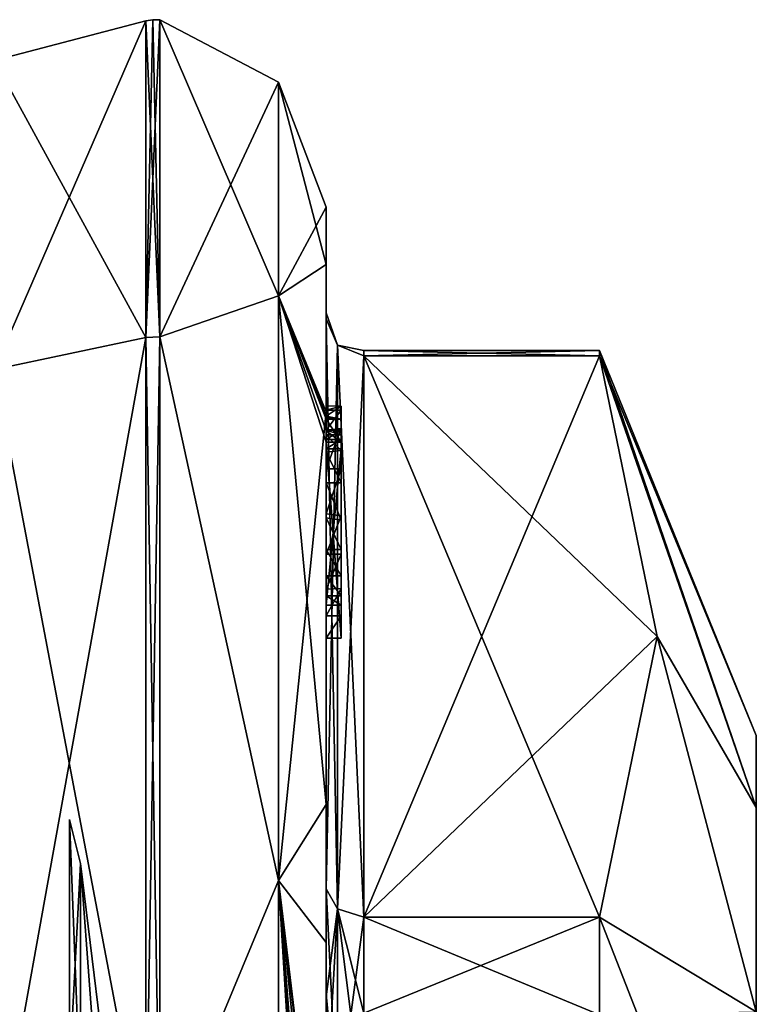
# Model space of a CAD drawing. Extents: x -23 to 470, y -2000 to 0.
# Tile 172 of 172: x 460 to 470, y -19 to -6. Entities that reach past the tile are written whole.
import ezdxf

# ---------------------------------------------------------------- set-up
doc = ezdxf.new("R2010")
doc.units = 0
doc.header["$LTSCALE"] = 64.024212
for name, color, linetype in [('1445', 7, 'CONTINUOUS'), ('1450', 7, 'CONTINUOUS'), ('1451', 7, 'CONTINUOUS'), ('1452', 7, 'CONTINUOUS'), ('1457', 7, 'CONTINUOUS'), ('1458', 7, 'CONTINUOUS'), ('1459', 7, 'CONTINUOUS'), ('1460', 7, 'CONTINUOUS'), ('1461', 7, 'CONTINUOUS'), ('1465', 7, 'CONTINUOUS'), ('1466', 7, 'CONTINUOUS'), ('1468', 7, 'CONTINUOUS'), ('1522', 7, 'CONTINUOUS'), ('1523', 7, 'CONTINUOUS'), ('1524', 7, 'CONTINUOUS'), ('1525', 7, 'CONTINUOUS'), ('1526', 7, 'CONTINUOUS'), ('1527', 7, 'CONTINUOUS'), ('1528', 7, 'CONTINUOUS'), ('1529', 7, 'CONTINUOUS'), ('1531', 7, 'CONTINUOUS'), ('1532', 7, 'CONTINUOUS'), ('1536', 7, 'CONTINUOUS'), ('1538', 7, 'CONTINUOUS'), ('1539', 7, 'CONTINUOUS'), ('1540', 7, 'CONTINUOUS'), ('1541', 7, 'CONTINUOUS'), ('1542', 7, 'CONTINUOUS'), ('1543', 7, 'CONTINUOUS'), ('1544', 7, 'CONTINUOUS'), ('1627', 7, 'CONTINUOUS'), ('1628', 7, 'CONTINUOUS'), ('1632', 7, 'CONTINUOUS'), ('1633', 7, 'CONTINUOUS'), ('1634', 7, 'CONTINUOUS')]:
    doc.layers.add(name, color=color, linetype=linetype)

msp = doc.modelspace()

# ---------------------------------------------------------------- linework, layer by layer
at = {"layer": '1445', "linetype": 'CONTINUOUS'}
for points in [[(470.1, -19.55, 33), (470.1, -20.667, 28.802), (470.1, -15.5, 33), (470.1, -19.55, 33)], [(470.1, -16.452, 37.783), (470.1, -19.55, 33), (470.1, -15.5, 33), (470.1, -16.452, 37.783)], [(470.1, -15.5, 33), (470.1, -20.667, 28.802), (470.1, -16.452, 28.217), (470.1, -15.5, 33)], [(470.1, -20.667, 37.199), (470.1, -19.55, 33), (470.1, -16.452, 37.783), (470.1, -20.667, 37.199)], [(470.1, -23.764, 40.311), (470.1, -20.667, 37.199), (470.1, -16.452, 37.783), (470.1, -23.764, 40.311)], [(470.1, -19.161, 41.839), (470.1, -23.764, 40.311), (470.1, -16.452, 37.783), (470.1, -19.161, 41.839)], [(470.1, -20.667, 28.802), (470.1, -23.763, 25.689), (470.1, -16.452, 28.217), (470.1, -20.667, 28.802)], [(470.1, -16.452, 28.217), (470.1, -23.763, 25.689), (470.1, -19.161, 24.161), (470.1, -16.452, 28.217)]]:
    msp.add_3dface(points, dxfattribs=at)
at = {"layer": '1450', "linetype": 'CONTINUOUS'}
for points in [[(464.9, -17.907, 18.582), (464.9, -10.467, 31.468), (468.023, -17.907, 18.582), (464.9, -17.907, 18.582)], [(468.023, -17.907, 18.582), (464.9, -10.467, 31.468), (468.786, -14.187, 25.025), (468.023, -17.907, 18.582)], [(468.786, -14.187, 25.025), (464.9, -10.467, 31.468), (468.023, -10.467, 31.468), (468.786, -14.187, 25.025)]]:
    msp.add_3dface(points, dxfattribs=at)
at = {"layer": '1451', "linetype": 'CONTINUOUS'}
for points in [[(464.9, -10.467, 34.532), (464.9, -17.907, 47.418), (468.023, -10.467, 34.532), (464.9, -10.467, 34.532)], [(468.023, -10.467, 34.532), (464.9, -17.907, 47.418), (468.786, -14.187, 40.975), (468.023, -10.467, 34.532)], [(468.786, -14.187, 40.975), (464.9, -17.907, 47.418), (468.023, -17.907, 47.418), (468.786, -14.187, 40.975)]]:
    msp.add_3dface(points, dxfattribs=at)
at = {"layer": '1452', "linetype": 'CONTINUOUS'}
for points in [[(464.4, -8.5, 33), (464.4, -11.211, 42.918), (464.4, -9.979, 34.686), (464.4, -8.5, 33)], [(464.4, -9.257, 27.618), (464.4, -8.5, 33), (464.4, -9.979, 34.686), (464.4, -9.257, 27.618)], [(464.4, -11.268, 22.985), (464.4, -9.257, 27.618), (464.4, -11.133, 23.448), (464.4, -11.268, 22.985)], [(464.4, -11.133, 23.448), (464.4, -9.257, 27.618), (464.4, -9.979, 31.314), (464.4, -11.133, 23.448)], [(464.4, -9.979, 31.314), (464.4, -9.257, 27.618), (464.4, -9.9, 33.012), (464.4, -9.979, 31.314)], [(464.4, -9.9, 33.012), (464.4, -9.257, 27.618), (464.4, -9.979, 34.686), (464.4, -9.9, 33.012)], [(464.4, -13.915, 24.396), (464.4, -13.561, 24.806), (464.4, -9.979, 31.314), (464.4, -13.915, 24.396)], [(464.4, -17.529, 18.236), (464.4, -13.915, 24.396), (464.4, -9.979, 31.314), (464.4, -17.529, 18.236)], [(464.4, -9.979, 34.686), (464.4, -11.211, 42.918), (464.4, -17.529, 47.764), (464.4, -9.979, 34.686)], [(464.4, -11.187, 23.903), (464.4, -11.133, 23.448), (464.4, -9.979, 31.314), (464.4, -11.187, 23.903)], [(464.4, -11.454, 24.366), (464.4, -11.187, 23.903), (464.4, -9.979, 31.314), (464.4, -11.454, 24.366)], [(464.4, -11.966, 24.77), (464.4, -11.454, 24.366), (464.4, -9.979, 31.314), (464.4, -11.966, 24.77)], [(464.4, -12.563, 25.007), (464.4, -11.966, 24.77), (464.4, -9.979, 31.314), (464.4, -12.563, 25.007)], [(464.4, -13.095, 25.012), (464.4, -12.563, 25.007), (464.4, -9.979, 31.314), (464.4, -13.095, 25.012)], [(464.4, -13.561, 24.806), (464.4, -13.095, 25.012), (464.4, -9.979, 31.314), (464.4, -13.561, 24.806)], [(464.4, -11.211, 42.918), (464.4, -18.241, 49.883), (464.4, -17.529, 47.764), (464.4, -11.211, 42.918)], [(464.4, -11.454, 23.421), (464.4, -11.514, 23.796), (464.4, -11.578, 23.052), (464.4, -11.454, 23.421)], [(464.4, -11.514, 23.796), (464.4, -11.747, 24.145), (464.4, -11.578, 23.052), (464.4, -11.514, 23.796)], [(464.4, -11.747, 24.145), (464.4, -11.701, 22.838), (464.4, -11.578, 23.052), (464.4, -11.747, 24.145)], [(464.4, -11.635, 22.397), (464.4, -14.211, 23.884), (464.4, -16.414, 17.315), (464.4, -11.635, 22.397)], [(464.4, -13.773, 24.034), (464.4, -11.701, 22.838), (464.4, -13.65, 24.248), (464.4, -13.773, 24.034)], [(464.4, -13.65, 24.248), (464.4, -11.701, 22.838), (464.4, -13.385, 24.54), (464.4, -13.65, 24.248)], [(464.4, -13.385, 24.54), (464.4, -11.701, 22.838), (464.4, -13.035, 24.671), (464.4, -13.385, 24.54)], [(464.4, -13.035, 24.671), (464.4, -11.701, 22.838), (464.4, -12.616, 24.644), (464.4, -13.035, 24.671)], [(464.4, -12.616, 24.644), (464.4, -11.701, 22.838), (464.4, -12.151, 24.45), (464.4, -12.616, 24.644)], [(464.4, -12.151, 24.45), (464.4, -11.701, 22.838), (464.4, -11.747, 24.145), (464.4, -12.151, 24.45)], [(464.4, -14.211, 23.884), (464.4, -13.915, 24.396), (464.4, -17.529, 18.236), (464.4, -14.211, 23.884)], [(464.4, -16.414, 17.315), (464.4, -14.211, 23.884), (464.4, -17.529, 18.236), (464.4, -16.414, 17.315)], [(464.4, -22.674, 14.241), (464.4, -16.414, 17.315), (464.4, -22.674, 14.784), (464.4, -22.674, 14.241)], [(464.4, -22.674, 14.784), (464.4, -16.414, 17.315), (464.4, -20.45, 16.55), (464.4, -22.674, 14.784)], [(464.4, -20.45, 16.55), (464.4, -16.414, 17.315), (464.4, -18.961, 17.319), (464.4, -20.45, 16.55)], [(464.4, -18.961, 17.319), (464.4, -16.414, 17.315), (464.4, -17.529, 18.236), (464.4, -18.961, 17.319)], [(464.4, -17.529, 47.764), (464.4, -18.241, 49.883), (464.4, -18.921, 48.658), (464.4, -17.529, 47.764)], [(464.4, -18.241, 49.883), (464.4, -27.779, 52.499), (464.4, -20.45, 49.45), (464.4, -18.241, 49.883)], [(464.4, -18.921, 48.658), (464.4, -18.241, 49.883), (464.4, -20.45, 49.45), (464.4, -18.921, 48.658)]]:
    msp.add_3dface(points, dxfattribs=at)
at = {"layer": '1457', "linetype": 'CONTINUOUS'}
for points in [[(462.195, -10.216, 45.921), (463.77, -6.841, 33), (462.195, -6.017, 33), (462.195, -10.216, 45.921)], [(463.77, -9.675, 43.58), (463.77, -6.841, 33), (462.195, -10.216, 45.921), (463.77, -9.675, 43.58)], [(463.77, -9.675, 43.58), (464.4, -8.5, 33), (463.77, -6.841, 33), (463.77, -9.675, 43.58)], [(464.4, -11.211, 42.918), (464.4, -8.5, 33), (463.77, -9.675, 43.58), (464.4, -11.211, 42.918)], [(463.77, -17.42, 51.325), (463.77, -9.675, 43.58), (462.195, -10.216, 45.921), (463.77, -17.42, 51.325)], [(463.77, -17.42, 51.325), (464.4, -11.211, 42.918), (463.77, -9.675, 43.58), (463.77, -17.42, 51.325)], [(462.195, -21.207, 53.907), (463.77, -17.42, 51.325), (462.195, -10.216, 45.921), (462.195, -21.207, 53.907)], [(464.4, -18.241, 49.883), (464.4, -11.211, 42.918), (463.77, -17.42, 51.325), (464.4, -18.241, 49.883)], [(463.77, -28, 54.159), (463.77, -17.42, 51.325), (462.195, -21.207, 53.907), (463.77, -28, 54.159)], [(464.4, -27.779, 52.499), (464.4, -18.241, 49.883), (463.77, -17.42, 51.325), (464.4, -27.779, 52.499)], [(463.77, -28, 54.159), (464.4, -27.779, 52.499), (463.77, -17.42, 51.325), (463.77, -28, 54.159)]]:
    msp.add_3dface(points, dxfattribs=at)
at = {"layer": '1458', "linetype": 'CONTINUOUS'}
for points in [[(462.195, -6.017, 33), (463.77, -6.841, 33), (463.77, -9.675, 22.42), (462.195, -6.017, 33)], [(462.195, -6.017, 33), (463.77, -9.675, 22.42), (462.195, -10.216, 20.079), (462.195, -6.017, 33)], [(464.4, -8.5, 33), (464.4, -9.257, 27.618), (463.77, -6.841, 33), (464.4, -8.5, 33)], [(463.77, -6.841, 33), (464.4, -9.257, 27.618), (463.77, -9.675, 22.42), (463.77, -6.841, 33)], [(464.4, -9.257, 27.618), (464.4, -11.268, 22.985), (463.77, -9.675, 22.42), (464.4, -9.257, 27.618)], [(463.77, -9.675, 22.42), (463.77, -17.42, 14.675), (462.195, -10.216, 20.079), (463.77, -9.675, 22.42)], [(463.77, -9.675, 22.42), (464.4, -16.414, 17.315), (463.77, -17.42, 14.675), (463.77, -9.675, 22.42)], [(464.4, -16.414, 17.315), (463.77, -9.675, 22.42), (464.4, -11.613, 22.384), (464.4, -16.414, 17.315)], [(464.4, -11.268, 22.985), (464.4, -11.288, 22.947), (463.77, -9.675, 22.42), (464.4, -11.268, 22.985)], [(464.4, -11.288, 22.947), (464.4, -11.31, 22.909), (463.77, -9.675, 22.42), (464.4, -11.288, 22.947)], [(463.77, -9.675, 22.42), (464.4, -11.31, 22.909), (464.4, -11.461, 22.646), (463.77, -9.675, 22.42)], [(464.4, -11.613, 22.384), (463.77, -9.675, 22.42), (464.4, -11.461, 22.646), (464.4, -11.613, 22.384)], [(462.195, -10.216, 20.079), (463.77, -17.42, 14.675), (462.195, -21.207, 12.093), (462.195, -10.216, 20.079)], [(464.4, -11.624, 22.39), (464.4, -16.414, 17.315), (464.4, -11.613, 22.384), (464.4, -11.624, 22.39)], [(464.4, -11.635, 22.397), (464.4, -16.414, 17.315), (464.4, -11.624, 22.39), (464.4, -11.635, 22.397)], [(464.4, -16.414, 17.315), (464.4, -22.674, 14.241), (463.77, -17.42, 14.675), (464.4, -16.414, 17.315)], [(463.77, -17.42, 14.675), (463.77, -28, 11.841), (462.195, -21.207, 12.093), (463.77, -17.42, 14.675)], [(463.77, -17.42, 14.675), (464.4, -22.674, 14.241), (464.374, -22.674, 13.866), (463.77, -17.42, 14.675)], [(463.77, -28, 11.841), (463.77, -17.42, 14.675), (464.4, -27.249, 13.5), (463.77, -28, 11.841)], [(464.4, -27.249, 13.5), (463.77, -17.42, 14.675), (464.4, -27.067, 13.5), (464.4, -27.249, 13.5)], [(464.4, -27.067, 13.5), (463.77, -17.42, 14.675), (464.4, -26.884, 13.5), (464.4, -27.067, 13.5)], [(464.4, -26.884, 13.5), (463.77, -17.42, 14.675), (464.399, -26.227, 13.5), (464.4, -26.884, 13.5)], [(464.399, -26.227, 13.5), (463.77, -17.42, 14.675), (464.394, -25.404, 13.5), (464.399, -26.227, 13.5)], [(464.394, -25.404, 13.5), (463.77, -17.42, 14.675), (464.296, -22.674, 13.5), (464.394, -25.404, 13.5)], [(464.296, -22.674, 13.5), (463.77, -17.42, 14.675), (464.374, -22.674, 13.866), (464.296, -22.674, 13.5)]]:
    msp.add_3dface(points, dxfattribs=at)
at = {"layer": '1459', "linetype": 'CONTINUOUS'}
for points in [[(462.009, -10.226, 20.087), (460, -6.556, 33), (462.009, -6.03, 33), (462.009, -10.226, 20.087)], [(460, -10.652, 20.395), (460, -6.556, 33), (462.009, -10.226, 20.087), (460, -10.652, 20.395)], [(462.009, -21.211, 12.106), (460, -10.652, 20.395), (462.009, -10.226, 20.087), (462.009, -21.211, 12.106)], [(460, -21.373, 12.606), (460, -10.652, 20.395), (462.009, -21.211, 12.106), (460, -21.373, 12.606)]]:
    msp.add_3dface(points, dxfattribs=at)
at = {"layer": '1460', "linetype": 'CONTINUOUS'}
for points in [[(460, -6.556, 33), (460, -10.652, 45.605), (462.009, -6.03, 33), (460, -6.556, 33)], [(462.009, -6.03, 33), (460, -10.652, 45.605), (462.009, -10.226, 45.913), (462.009, -6.03, 33)], [(460, -10.652, 45.605), (460, -21.373, 53.394), (462.009, -10.226, 45.913), (460, -10.652, 45.605)], [(462.009, -10.226, 45.913), (460, -21.373, 53.394), (462.009, -21.211, 53.894), (462.009, -10.226, 45.913)]]:
    msp.add_3dface(points, dxfattribs=at)
at = {"layer": '1461', "linetype": 'CONTINUOUS'}
for points in [[(461.556, -20.55, 33), (461.556, -22.732, 38.268), (461.144, -17.195, 33), (461.556, -20.55, 33)], [(461.144, -20.36, 25.36), (461.556, -20.55, 33), (461.144, -17.195, 33), (461.144, -20.36, 25.36)], [(461.144, -17.195, 33), (461.556, -22.732, 38.268), (461.144, -20.36, 40.64), (461.144, -17.195, 33)]]:
    msp.add_3dface(points, dxfattribs=at)
at = {"layer": '1465', "linetype": 'CONTINUOUS'}
for points in [[(462.009, -10.226, 45.913), (462.195, -6.017, 33), (462.102, -6.015, 33), (462.009, -10.226, 45.913)], [(462.009, -6.03, 33), (462.009, -10.226, 45.913), (462.102, -6.015, 33), (462.009, -6.03, 33)], [(462.195, -10.216, 45.921), (462.195, -6.017, 33), (462.009, -10.226, 45.913), (462.195, -10.216, 45.921)], [(462.195, -21.207, 53.907), (462.195, -10.216, 45.921), (462.009, -21.211, 53.894), (462.195, -21.207, 53.907)], [(462.195, -10.216, 45.921), (462.009, -10.226, 45.913), (462.009, -21.211, 53.894), (462.195, -10.216, 45.921)]]:
    msp.add_3dface(points, dxfattribs=at)
at = {"layer": '1466', "linetype": 'CONTINUOUS'}
for points in [[(462.195, -10.216, 20.079), (462.009, -6.03, 33), (462.102, -6.015, 33), (462.195, -10.216, 20.079)], [(462.195, -10.216, 20.079), (462.009, -10.226, 20.087), (462.009, -6.03, 33), (462.195, -10.216, 20.079)], [(462.195, -6.017, 33), (462.195, -10.216, 20.079), (462.102, -6.015, 33), (462.195, -6.017, 33)], [(462.195, -10.216, 20.079), (462.195, -21.207, 12.093), (462.009, -10.226, 20.087), (462.195, -10.216, 20.079)], [(462.195, -21.207, 12.093), (462.009, -21.211, 12.106), (462.009, -10.226, 20.087), (462.195, -21.207, 12.093)]]:
    msp.add_3dface(points, dxfattribs=at)
at = {"layer": '1468', "linetype": 'CONTINUOUS'}
for points in [[(470.1, -15.5, 33), (470.1, -16.452, 28.217), (468.023, -10.4, 33), (470.1, -15.5, 33)], [(468.023, -10.467, 34.532), (470.1, -15.5, 33), (468.023, -10.4, 33), (468.023, -10.467, 34.532)], [(470.1, -16.452, 28.217), (468.023, -10.467, 31.468), (468.023, -10.4, 33), (470.1, -16.452, 28.217)], [(470.1, -16.452, 37.783), (470.1, -15.5, 33), (468.023, -10.467, 34.532), (470.1, -16.452, 37.783)], [(470.1, -16.452, 37.783), (468.023, -10.467, 34.532), (468.786, -14.187, 40.975), (470.1, -16.452, 37.783)], [(470.1, -16.452, 28.217), (468.786, -14.187, 25.025), (468.023, -10.467, 31.468), (470.1, -16.452, 28.217)], [(470.1, -19.161, 41.839), (468.786, -14.187, 40.975), (468.023, -17.907, 47.418), (470.1, -19.161, 41.839)], [(470.1, -19.161, 24.161), (468.023, -17.907, 18.582), (468.786, -14.187, 25.025), (470.1, -19.161, 24.161)], [(470.1, -19.161, 41.839), (470.1, -16.452, 37.783), (468.786, -14.187, 40.975), (470.1, -19.161, 41.839)], [(470.1, -16.452, 28.217), (470.1, -19.161, 24.161), (468.786, -14.187, 25.025), (470.1, -16.452, 28.217)], [(470.1, -19.161, 41.839), (468.023, -17.907, 47.418), (468.023, -19.2, 48.242), (470.1, -19.161, 41.839)], [(470.1, -19.161, 24.161), (470.1, -23.217, 21.452), (468.023, -17.907, 18.582), (470.1, -19.161, 24.161)], [(468.023, -17.907, 18.582), (470.1, -23.217, 21.452), (468.023, -19.2, 17.758), (468.023, -17.907, 18.582)]]:
    msp.add_3dface(points, dxfattribs=at)
at = {"layer": '1522', "linetype": 'CONTINUOUS'}
for points in [[(464.6, -11.136, 23.41), (464.6, -11.187, 23.903), (464.6, -11.578, 23.052), (464.6, -11.136, 23.41)], [(464.6, -11.136, 23.41), (464.6, -11.613, 22.384), (464.6, -11.31, 22.909), (464.6, -11.136, 23.41)], [(464.6, -11.613, 22.384), (464.6, -11.136, 23.41), (464.6, -11.578, 23.052), (464.6, -11.613, 22.384)], [(464.6, -11.453, 23.43), (464.6, -11.187, 23.903), (464.6, -11.514, 23.796), (464.6, -11.453, 23.43)], [(464.6, -11.578, 23.052), (464.6, -11.187, 23.903), (464.6, -11.453, 23.43), (464.6, -11.578, 23.052)], [(464.6, -11.187, 23.903), (464.6, -11.431, 24.341), (464.6, -11.514, 23.796), (464.6, -11.187, 23.903)], [(464.6, -11.514, 23.796), (464.6, -11.431, 24.341), (464.6, -11.724, 24.121), (464.6, -11.514, 23.796)], [(464.6, -11.431, 24.341), (464.6, -11.966, 24.77), (464.6, -11.724, 24.121), (464.6, -11.431, 24.341)], [(464.6, -11.701, 22.838), (464.6, -11.613, 22.384), (464.6, -11.578, 23.052), (464.6, -11.701, 22.838)], [(464.6, -14.211, 23.884), (464.6, -11.613, 22.384), (464.6, -13.773, 24.034), (464.6, -14.211, 23.884)], [(464.6, -11.613, 22.384), (464.6, -11.701, 22.838), (464.6, -13.773, 24.034), (464.6, -11.613, 22.384)], [(464.6, -11.724, 24.121), (464.6, -11.966, 24.77), (464.6, -12.151, 24.45), (464.6, -11.724, 24.121)], [(464.6, -11.966, 24.77), (464.6, -12.59, 25.014), (464.6, -12.151, 24.45), (464.6, -11.966, 24.77)], [(464.6, -12.151, 24.45), (464.6, -12.59, 25.014), (464.6, -12.646, 24.652), (464.6, -12.151, 24.45)], [(464.6, -12.646, 24.652), (464.6, -12.59, 25.014), (464.6, -13.035, 24.671), (464.6, -12.646, 24.652)], [(464.6, -12.59, 25.014), (464.6, -13.095, 25.012), (464.6, -13.035, 24.671), (464.6, -12.59, 25.014)], [(464.6, -13.035, 24.671), (464.6, -13.095, 25.012), (464.6, -13.386, 24.54), (464.6, -13.035, 24.671)], [(464.6, -13.095, 25.012), (464.6, -13.553, 24.813), (464.6, -13.386, 24.54), (464.6, -13.095, 25.012)], [(464.6, -13.386, 24.54), (464.6, -13.553, 24.813), (464.6, -13.65, 24.248), (464.6, -13.386, 24.54)], [(464.6, -13.553, 24.813), (464.6, -13.915, 24.396), (464.6, -13.773, 24.034), (464.6, -13.553, 24.813)], [(464.6, -13.65, 24.248), (464.6, -13.553, 24.813), (464.6, -13.773, 24.034), (464.6, -13.65, 24.248)], [(464.6, -13.915, 24.396), (464.6, -14.211, 23.884), (464.6, -13.773, 24.034), (464.6, -13.915, 24.396)]]:
    msp.add_3dface(points, dxfattribs=at)
at = {"layer": '1523', "linetype": 'CONTINUOUS'}
for points in [[(464.4, -13.915, 24.396), (464.4, -14.211, 23.884), (464.6, -13.915, 24.396), (464.4, -13.915, 24.396)], [(464.4, -14.211, 23.884), (464.6, -14.211, 23.884), (464.6, -13.915, 24.396), (464.4, -14.211, 23.884)]]:
    msp.add_3dface(points, dxfattribs=at)
at = {"layer": '1524', "linetype": 'CONTINUOUS'}
for points in [[(464.4, -13.095, 25.012), (464.4, -13.561, 24.806), (464.6, -13.095, 25.012), (464.4, -13.095, 25.012)], [(464.4, -13.561, 24.806), (464.6, -13.553, 24.813), (464.6, -13.095, 25.012), (464.4, -13.561, 24.806)], [(464.4, -13.561, 24.806), (464.4, -13.915, 24.396), (464.6, -13.553, 24.813), (464.4, -13.561, 24.806)], [(464.4, -13.915, 24.396), (464.6, -13.915, 24.396), (464.6, -13.553, 24.813), (464.4, -13.915, 24.396)]]:
    msp.add_3dface(points, dxfattribs=at)
at = {"layer": '1525', "linetype": 'CONTINUOUS'}
for points in [[(464.4, -11.966, 24.77), (464.4, -12.563, 25.007), (464.6, -11.966, 24.77), (464.4, -11.966, 24.77)], [(464.4, -12.563, 25.007), (464.6, -12.59, 25.014), (464.6, -11.966, 24.77), (464.4, -12.563, 25.007)], [(464.4, -12.563, 25.007), (464.4, -13.095, 25.012), (464.6, -12.59, 25.014), (464.4, -12.563, 25.007)], [(464.4, -13.095, 25.012), (464.6, -13.095, 25.012), (464.6, -12.59, 25.014), (464.4, -13.095, 25.012)]]:
    msp.add_3dface(points, dxfattribs=at)
at = {"layer": '1526', "linetype": 'CONTINUOUS'}
for points in [[(464.4, -11.187, 23.903), (464.4, -11.454, 24.366), (464.6, -11.187, 23.903), (464.4, -11.187, 23.903)], [(464.4, -11.454, 24.366), (464.6, -11.431, 24.341), (464.6, -11.187, 23.903), (464.4, -11.454, 24.366)], [(464.4, -11.454, 24.366), (464.4, -11.966, 24.77), (464.6, -11.431, 24.341), (464.4, -11.454, 24.366)], [(464.4, -11.966, 24.77), (464.6, -11.966, 24.77), (464.6, -11.431, 24.341), (464.4, -11.966, 24.77)]]:
    msp.add_3dface(points, dxfattribs=at)
at = {"layer": '1527', "linetype": 'CONTINUOUS'}
for points in [[(464.4, -11.268, 22.985), (464.4, -11.133, 23.448), (464.6, -11.136, 23.41), (464.4, -11.268, 22.985)], [(464.4, -11.133, 23.448), (464.4, -11.187, 23.903), (464.6, -11.136, 23.41), (464.4, -11.133, 23.448)], [(464.4, -11.268, 22.985), (464.6, -11.136, 23.41), (464.6, -11.31, 22.909), (464.4, -11.268, 22.985)], [(464.4, -11.187, 23.903), (464.6, -11.187, 23.903), (464.6, -11.136, 23.41), (464.4, -11.187, 23.903)], [(464.4, -11.288, 22.947), (464.4, -11.268, 22.985), (464.6, -11.31, 22.909), (464.4, -11.288, 22.947)], [(464.4, -11.31, 22.909), (464.4, -11.288, 22.947), (464.6, -11.31, 22.909), (464.4, -11.31, 22.909)]]:
    msp.add_3dface(points, dxfattribs=at)
at = {"layer": '1528', "linetype": 'CONTINUOUS'}
for points in [[(464.4, -11.461, 22.646), (464.4, -11.31, 22.909), (464.6, -11.613, 22.384), (464.4, -11.461, 22.646)], [(464.6, -11.613, 22.384), (464.4, -11.31, 22.909), (464.6, -11.31, 22.909), (464.6, -11.613, 22.384)], [(464.4, -11.613, 22.384), (464.4, -11.461, 22.646), (464.6, -11.613, 22.384), (464.4, -11.613, 22.384)]]:
    msp.add_3dface(points, dxfattribs=at)
at = {"layer": '1529', "linetype": 'CONTINUOUS'}
for points in [[(464.4, -11.624, 22.39), (464.4, -11.613, 22.384), (464.6, -14.211, 23.884), (464.4, -11.624, 22.39)], [(464.4, -11.613, 22.384), (464.6, -11.613, 22.384), (464.6, -14.211, 23.884), (464.4, -11.613, 22.384)], [(464.4, -11.635, 22.397), (464.4, -11.624, 22.39), (464.6, -14.211, 23.884), (464.4, -11.635, 22.397)], [(464.4, -14.211, 23.884), (464.4, -11.635, 22.397), (464.6, -14.211, 23.884), (464.4, -14.211, 23.884)]]:
    msp.add_3dface(points, dxfattribs=at)
at = {"layer": '1531', "linetype": 'CONTINUOUS'}
for points in [[(464.4, -17.529, 18.236), (464.4, -9.979, 31.314), (464.549, -10.326, 31.424), (464.4, -17.529, 18.236)], [(464.4, -17.529, 18.236), (464.549, -10.326, 31.424), (464.549, -17.798, 18.482), (464.4, -17.529, 18.236)], [(464.549, -10.326, 31.424), (464.9, -10.467, 31.468), (464.549, -17.798, 18.482), (464.549, -10.326, 31.424)], [(464.9, -10.467, 31.468), (464.9, -17.907, 18.582), (464.549, -17.798, 18.482), (464.9, -10.467, 31.468)]]:
    msp.add_3dface(points, dxfattribs=at)
at = {"layer": '1532', "linetype": 'CONTINUOUS'}
for points in [[(464.4, -9.979, 34.686), (464.4, -17.529, 47.764), (464.549, -17.798, 47.518), (464.4, -9.979, 34.686)], [(464.4, -9.979, 34.686), (464.549, -17.798, 47.518), (464.549, -10.326, 34.576), (464.4, -9.979, 34.686)], [(464.9, -17.907, 47.418), (464.9, -10.467, 34.532), (464.549, -10.326, 34.576), (464.9, -17.907, 47.418)], [(464.549, -17.798, 47.518), (464.9, -17.907, 47.418), (464.549, -10.326, 34.576), (464.549, -17.798, 47.518)]]:
    msp.add_3dface(points, dxfattribs=at)
at = {"layer": '1536', "linetype": 'CONTINUOUS'}
for points in [[(461.144, -17.195, 33), (461.144, -20.36, 40.64), (461, -16.612, 33.001), (461.144, -17.195, 33)], [(461, -19.947, 24.948), (461.144, -17.195, 33), (461, -16.612, 33.001), (461, -19.947, 24.948)], [(461, -16.612, 33.001), (461.144, -20.36, 40.64), (461, -19.948, 41.052), (461, -16.612, 33.001)], [(461.144, -20.36, 25.36), (461.144, -17.195, 33), (461, -19.947, 24.948), (461.144, -20.36, 25.36)]]:
    msp.add_3dface(points, dxfattribs=at)
at = {"layer": '1538', "linetype": 'CONTINUOUS'}
for points in [[(464.4, -11.701, 22.838), (464.4, -13.773, 24.034), (464.6, -11.701, 22.838), (464.4, -11.701, 22.838)], [(464.6, -11.701, 22.838), (464.4, -13.773, 24.034), (464.6, -13.773, 24.034), (464.6, -11.701, 22.838)]]:
    msp.add_3dface(points, dxfattribs=at)
at = {"layer": '1539', "linetype": 'CONTINUOUS'}
for points in [[(464.4, -13.773, 24.034), (464.4, -13.65, 24.248), (464.6, -13.773, 24.034), (464.4, -13.773, 24.034)], [(464.4, -13.65, 24.248), (464.6, -13.65, 24.248), (464.6, -13.773, 24.034), (464.4, -13.65, 24.248)]]:
    msp.add_3dface(points, dxfattribs=at)
at = {"layer": '1540', "linetype": 'CONTINUOUS'}
for points in [[(464.4, -13.385, 24.54), (464.4, -13.035, 24.671), (464.6, -13.386, 24.54), (464.4, -13.385, 24.54)], [(464.4, -13.035, 24.671), (464.6, -13.035, 24.671), (464.6, -13.386, 24.54), (464.4, -13.035, 24.671)], [(464.4, -13.65, 24.248), (464.4, -13.385, 24.54), (464.6, -13.65, 24.248), (464.4, -13.65, 24.248)], [(464.4, -13.385, 24.54), (464.6, -13.386, 24.54), (464.6, -13.65, 24.248), (464.4, -13.385, 24.54)]]:
    msp.add_3dface(points, dxfattribs=at)
at = {"layer": '1541', "linetype": 'CONTINUOUS'}
for points in [[(464.4, -12.616, 24.644), (464.4, -12.151, 24.45), (464.6, -12.646, 24.652), (464.4, -12.616, 24.644)], [(464.4, -12.151, 24.45), (464.6, -12.151, 24.45), (464.6, -12.646, 24.652), (464.4, -12.151, 24.45)], [(464.4, -13.035, 24.671), (464.4, -12.616, 24.644), (464.6, -13.035, 24.671), (464.4, -13.035, 24.671)], [(464.4, -12.616, 24.644), (464.6, -12.646, 24.652), (464.6, -13.035, 24.671), (464.4, -12.616, 24.644)]]:
    msp.add_3dface(points, dxfattribs=at)
at = {"layer": '1542', "linetype": 'CONTINUOUS'}
for points in [[(464.4, -11.747, 24.145), (464.4, -11.514, 23.796), (464.6, -11.724, 24.121), (464.4, -11.747, 24.145)], [(464.4, -11.514, 23.796), (464.6, -11.514, 23.796), (464.6, -11.724, 24.121), (464.4, -11.514, 23.796)], [(464.4, -11.747, 24.145), (464.6, -11.724, 24.121), (464.6, -12.151, 24.45), (464.4, -11.747, 24.145)], [(464.4, -12.151, 24.45), (464.4, -11.747, 24.145), (464.6, -12.151, 24.45), (464.4, -12.151, 24.45)]]:
    msp.add_3dface(points, dxfattribs=at)
at = {"layer": '1543', "linetype": 'CONTINUOUS'}
for points in [[(464.4, -11.454, 23.421), (464.4, -11.578, 23.052), (464.6, -11.453, 23.43), (464.4, -11.454, 23.421)], [(464.4, -11.454, 23.421), (464.6, -11.453, 23.43), (464.6, -11.514, 23.796), (464.4, -11.454, 23.421)], [(464.4, -11.578, 23.052), (464.6, -11.578, 23.052), (464.6, -11.453, 23.43), (464.4, -11.578, 23.052)], [(464.4, -11.514, 23.796), (464.4, -11.454, 23.421), (464.6, -11.514, 23.796), (464.4, -11.514, 23.796)]]:
    msp.add_3dface(points, dxfattribs=at)
at = {"layer": '1544', "linetype": 'CONTINUOUS'}
for points in [[(464.4, -11.578, 23.052), (464.4, -11.701, 22.838), (464.6, -11.578, 23.052), (464.4, -11.578, 23.052)], [(464.4, -11.701, 22.838), (464.6, -11.701, 22.838), (464.6, -11.578, 23.052), (464.4, -11.701, 22.838)]]:
    msp.add_3dface(points, dxfattribs=at)
at = {"layer": '1627', "linetype": 'CONTINUOUS'}
for points in [[(468.023, -10.467, 31.468), (464.9, -10.467, 31.468), (464.9, -10.4, 33.01), (468.023, -10.467, 31.468)], [(468.023, -10.4, 33), (468.023, -10.467, 31.468), (464.9, -10.4, 33.01), (468.023, -10.4, 33)], [(464.9, -10.467, 34.532), (468.023, -10.467, 34.532), (468.023, -10.4, 33), (464.9, -10.467, 34.532)], [(464.9, -10.467, 34.532), (468.023, -10.4, 33), (464.9, -10.4, 33.01), (464.9, -10.467, 34.532)], [(464.9, -17.907, 18.582), (468.023, -17.907, 18.582), (468.023, -19.2, 17.758), (464.9, -17.907, 18.582)], [(464.9, -17.907, 18.582), (468.023, -19.2, 17.758), (464.9, -19.209, 17.752), (464.9, -17.907, 18.582)], [(468.023, -17.907, 47.418), (464.9, -17.907, 47.418), (464.9, -19.177, 48.229), (468.023, -17.907, 47.418)], [(468.023, -19.2, 48.242), (468.023, -17.907, 47.418), (464.9, -19.177, 48.229), (468.023, -19.2, 48.242)]]:
    msp.add_3dface(points, dxfattribs=at)
at = {"layer": '1628', "linetype": 'CONTINUOUS'}
for points in [[(464.4, -17.529, 47.764), (464.4, -18.921, 48.658), (464.549, -20.528, 49.094), (464.4, -17.529, 47.764)], [(464.549, -17.798, 47.518), (464.4, -17.529, 47.764), (464.549, -20.528, 49.094), (464.549, -17.798, 47.518)], [(464.9, -20.56, 48.95), (464.9, -19.177, 48.229), (464.549, -17.798, 47.518), (464.9, -20.56, 48.95)], [(464.9, -20.56, 48.95), (464.549, -17.798, 47.518), (464.549, -20.528, 49.094), (464.9, -20.56, 48.95)], [(464.9, -19.177, 48.229), (464.9, -17.907, 47.418), (464.549, -17.798, 47.518), (464.9, -19.177, 48.229)], [(464.4, -18.921, 48.658), (464.4, -20.45, 49.45), (464.549, -20.528, 49.094), (464.4, -18.921, 48.658)]]:
    msp.add_3dface(points, dxfattribs=at)
at = {"layer": '1632', "linetype": 'CONTINUOUS'}
for points in [[(464.4, -18.961, 17.319), (464.4, -17.529, 18.236), (464.549, -17.798, 18.482), (464.4, -18.961, 17.319)], [(464.4, -20.45, 16.55), (464.4, -18.961, 17.319), (464.549, -17.798, 18.482), (464.4, -20.45, 16.55)], [(464.4, -20.45, 16.55), (464.549, -17.798, 18.482), (464.549, -20.528, 16.906), (464.4, -20.45, 16.55)], [(464.549, -17.798, 18.482), (464.9, -17.907, 18.582), (464.549, -20.528, 16.906), (464.549, -17.798, 18.482)], [(464.9, -17.907, 18.582), (464.9, -19.209, 17.752), (464.549, -20.528, 16.906), (464.9, -17.907, 18.582)]]:
    msp.add_3dface(points, dxfattribs=at)
at = {"layer": '1633', "linetype": 'CONTINUOUS'}
for points in [[(464.4, -9.979, 31.314), (464.4, -9.9, 33.012), (464.549, -10.326, 34.576), (464.4, -9.979, 31.314)], [(464.4, -9.9, 33.012), (464.4, -9.979, 34.686), (464.549, -10.326, 34.576), (464.4, -9.9, 33.012)], [(464.4, -9.979, 31.314), (464.549, -10.326, 34.576), (464.549, -10.326, 31.424), (464.4, -9.979, 31.314)], [(464.9, -10.4, 33.01), (464.9, -10.467, 31.468), (464.549, -10.326, 31.424), (464.9, -10.4, 33.01)], [(464.9, -10.467, 34.532), (464.9, -10.4, 33.01), (464.549, -10.326, 31.424), (464.9, -10.467, 34.532)], [(464.549, -10.326, 34.576), (464.9, -10.467, 34.532), (464.549, -10.326, 31.424), (464.549, -10.326, 34.576)]]:
    msp.add_3dface(points, dxfattribs=at)
at = {"layer": '1634', "linetype": 'CONTINUOUS'}
for points in [[(461, -39.388, 33), (461, -19.947, 24.948), (461, -16.612, 33.001), (461, -39.388, 33)], [(461, -39.388, 33), (461, -16.612, 33.001), (461, -19.948, 41.052), (461, -39.388, 33)]]:
    msp.add_3dface(points, dxfattribs=at)

doc.saveas('drawing.dxf')
